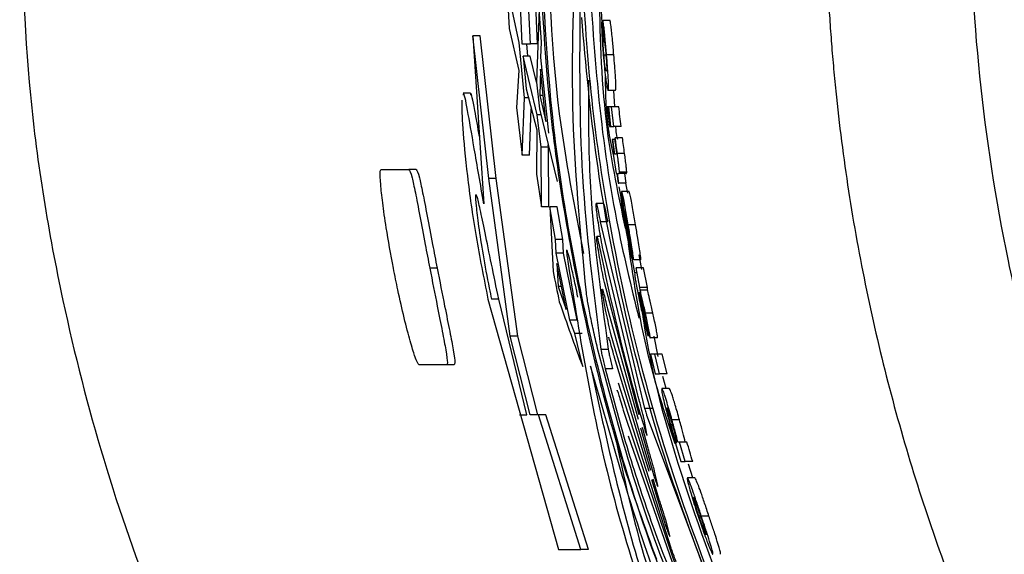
# Paper-space layout '1012-790 Hybird 2way' of a CAD drawing. Header units: millimetres. Extents: x 51 to 2966, y 67 to 3970.
# Tile 30 of 116: x 91 to 118, y 3291 to 3305. Entities that reach past the tile are written whole.
import ezdxf

# ---------------------------------------------------------------- set-up
doc = ezdxf.new("R2010")
doc.units = ezdxf.units.MM

psp = doc.layouts.new('1012-790 Hybird 2way')

# ---------------------------------------------------------------- linework, layer by layer
at = {"color": 7, "linetype": 'Continuous', "lineweight": 25}
for p, q in [((105.17, 3304.763), (105.01, 3308.145)), ((104.778, 3308.058), (104.936, 3304.763)), ((104.488, 3306.935), (104.584, 3305.18)), ((104.863, 3304.796), (104.593, 3306.053)), ((105.37, 3304.763), (105.309, 3306.056)), ((105.414, 3305.717), (105.341, 3303.698)), ((105.477, 3304.806), (105.414, 3305.717)), ((107.187, 3304.84), (107.136, 3305.673)), ((107.174, 3305.403), (107.209, 3304.862)), ((107.374, 3305.403), (107.174, 3305.403)), ((104.584, 3305.18), (104.85, 3304.025)), ((107.177, 3305.358), (107.144, 3305.358)), ((104.016, 3301.037), (103.58, 3304.979)), ((103.58, 3304.979), (103.881, 3300.331)), ((103.781, 3304.979), (103.58, 3304.979)), ((104.218, 3301.037), (103.781, 3304.979)), ((105.004, 3303.261), (104.863, 3304.796)), ((104.936, 3304.763), (105.17, 3304.763)), ((105.099, 3304.416), (105.067, 3304.763)), ((105.37, 3304.763), (105.17, 3304.763)), ((105.46, 3304.381), (105.477, 3304.806)), ((107.219, 3304.817), (107.186, 3304.817)), ((104.965, 3304.416), (105.049, 3303.512)), ((105.359, 3302.794), (104.965, 3304.416)), ((105.166, 3304.416), (104.965, 3304.416)), ((105.341, 3303.696), (105.166, 3304.416)), ((105.679, 3302.287), (105.46, 3304.381)), ((107.259, 3304.449), (107.203, 3304.449)), ((107.477, 3304.454), (107.276, 3304.454)), ((105.449, 3304.054), (105.433, 3303.332)), ((105.6, 3302.611), (105.449, 3304.054)), ((104.85, 3304.025), (104.781, 3302.999)), ((105.049, 3303.512), (105.348, 3302.378)), ((105.341, 3303.698), (105.418, 3302.961)), ((103.508, 3303.395), (103.306, 3303.395)), ((104.944, 3301.674), (105.004, 3303.261)), ((105.115, 3303.261), (105.004, 3303.261)), ((105.433, 3303.332), (105.6, 3302.611)), ((105.525, 3303.332), (105.433, 3303.332)), ((107.524, 3303.466), (107.323, 3303.466)), ((107.503, 3303.016), (107.475, 3303.466)), ((104.781, 3302.999), (104.944, 3301.674)), ((105.146, 3301.674), (105.194, 3302.961)), ((105.418, 3302.961), (105.913, 3300.947)), ((107.292, 3303.016), (107.354, 3302.476)), ((107.314, 3303.016), (107.292, 3303.016)), ((107.376, 3302.476), (107.314, 3303.016)), ((107.326, 3303.016), (107.314, 3303.016)), ((107.326, 3303.016), (107.389, 3302.476)), ((107.414, 3303.016), (107.326, 3303.016)), ((107.477, 3302.476), (107.414, 3303.016)), ((107.616, 3303.016), (107.414, 3303.016)), ((105.468, 3301.904), (105.359, 3302.794)), ((105.459, 3302.794), (105.359, 3302.794)), ((107.354, 3302.476), (107.376, 3302.476)), ((107.389, 3302.476), (107.376, 3302.476)), ((107.389, 3302.476), (107.477, 3302.476)), ((107.678, 3302.476), (107.477, 3302.476)), ((105.348, 3302.378), (105.338, 3301.157)), ((107.514, 3302.161), (107.502, 3302.113)), ((107.715, 3302.161), (107.514, 3302.161)), ((105.477, 3300.253), (105.468, 3301.904)), ((105.67, 3301.904), (105.468, 3301.904)), ((105.67, 3301.904), (105.663, 3301.965)), ((105.68, 3300.253), (105.67, 3301.904)), ((107.433, 3302.116), (107.486, 3301.71)), ((107.451, 3302.116), (107.433, 3302.116)), ((107.504, 3301.71), (107.451, 3302.116)), ((107.503, 3302.116), (107.451, 3302.116)), ((105.146, 3301.674), (104.944, 3301.674)), ((107.455, 3301.71), (107.544, 3301.17)), ((107.486, 3301.71), (107.455, 3301.71)), ((107.54, 3301.71), (107.504, 3301.71)), ((107.776, 3301.72), (107.575, 3301.72)), ((101.038, 3301.282), (101.805, 3301.282)), ((102.007, 3301.282), (101.805, 3301.282)), ((104.613, 3296.668), (104.016, 3301.037)), ((104.218, 3301.037), (104.016, 3301.037)), ((104.818, 3296.668), (104.218, 3301.037)), ((105.338, 3301.157), (105.477, 3300.253)), ((107.544, 3301.17), (107.562, 3301.17)), ((107.562, 3301.17), (107.601, 3300.9)), ((107.579, 3301.17), (107.618, 3301.17)), ((107.619, 3300.9), (107.579, 3301.17)), ((107.82, 3301.17), (107.618, 3301.17)), ((107.835, 3301.204), (107.633, 3301.204)), ((107.821, 3300.9), (107.781, 3301.17)), ((107.601, 3300.9), (107.619, 3300.9)), ((107.821, 3300.9), (107.619, 3300.9)), ((107.669, 3300.575), (107.627, 3300.803)), ((107.861, 3300.63), (107.811, 3300.9)), ((107.693, 3300.63), (107.665, 3300.63)), ((107.898, 3300.675), (107.696, 3300.675)), ((105.68, 3300.253), (105.477, 3300.253)), ((105.71, 3300.253), (105.798, 3298.462)), ((105.865, 3299.343), (105.71, 3300.253)), ((105.913, 3300.253), (105.71, 3300.253)), ((106.069, 3299.343), (105.913, 3300.253)), ((106.992, 3300.246), (106.991, 3300.265)), ((107.195, 3300.339), (106.992, 3300.339)), ((107.103, 3299.832), (108.33, 3294.67)), ((107.306, 3299.832), (107.103, 3299.832)), ((107.822, 3299.72), (107.807, 3299.72)), ((108.078, 3299.752), (107.875, 3299.752)), ((107.113, 3299.426), (107.008, 3299.426)), ((105.883, 3298.966), (105.865, 3299.343)), ((106.069, 3299.343), (105.865, 3299.343)), ((106.087, 3298.966), (106.069, 3299.343)), ((107.919, 3299.324), (108.023, 3298.783)), ((106.261, 3297.117), (105.883, 3298.966)), ((106.087, 3298.966), (105.883, 3298.966)), ((106.466, 3297.117), (106.087, 3298.966)), ((108.144, 3295.035), (107.183, 3299.049)), ((107.971, 3299.055), (107.954, 3299.055)), ((108.254, 3298.512), (108.178, 3298.923)), ((106.159, 3297.404), (105.898, 3298.68)), ((105.898, 3298.68), (105.937, 3298.042)), ((108.014, 3298.828), (107.977, 3298.828)), ((108.062, 3298.422), (107.988, 3298.828)), ((108.227, 3298.783), (108.023, 3298.783)), ((102.589, 3298.552), (102.385, 3298.552)), ((108.091, 3298.418), (108.063, 3298.423)), ((108.095, 3298.423), (108.063, 3298.423)), ((108.2, 3298.018), (108.092, 3298.558)), ((108.296, 3298.558), (108.092, 3298.558)), ((108.405, 3298.018), (108.296, 3298.558)), ((105.937, 3298.042), (106.159, 3297.404)), ((106.028, 3298.042), (105.937, 3298.042)), ((108.18, 3294.494), (107.219, 3298.155)), ((108.19, 3297.883), (108.186, 3297.883)), ((108.205, 3297.947), (108.2, 3298.018)), ((108.405, 3298.018), (108.2, 3298.018)), ((108.41, 3297.947), (108.205, 3297.947)), ((108.41, 3297.947), (108.405, 3298.018)), ((103.995, 3297.695), (105.944, 3290.763)), ((104.298, 3297.695), (104.093, 3297.695)), ((105.074, 3294.491), (104.295, 3297.695)), ((107.303, 3297.422), (108.15, 3294.375)), ((108.558, 3297.307), (108.353, 3297.307)), ((106.398, 3296.741), (106.261, 3297.117)), ((106.466, 3297.117), (106.261, 3297.117)), ((108.431, 3296.667), (108.322, 3297.162)), ((106.603, 3296.741), (106.398, 3296.741)), ((106.616, 3295.831), (106.398, 3296.741)), ((108.499, 3292.952), (107.406, 3296.702)), ((105.164, 3294.491), (104.613, 3296.668)), ((104.818, 3296.668), (104.613, 3296.668)), ((105.372, 3294.491), (104.818, 3296.668)), ((108.687, 3296.622), (108.481, 3296.622)), ((108.701, 3296.103), (108.596, 3296.667)), ((107.325, 3296.301), (107.119, 3296.301)), ((108.491, 3296.172), (108.625, 3295.631)), ((108.612, 3296.172), (108.491, 3296.172)), ((108.746, 3295.631), (108.612, 3296.172)), ((108.818, 3296.172), (108.612, 3296.172)), ((108.952, 3295.631), (108.818, 3296.172)), ((102.855, 3295.878), (102.088, 3295.878)), ((103.061, 3295.878), (102.855, 3295.878)), ((107.484, 3296.093), (108.448, 3292.937)), ((107.445, 3295.769), (107.238, 3295.769)), ((108.625, 3295.631), (108.746, 3295.631)), ((108.952, 3295.631), (108.746, 3295.631)), ((109.066, 3290.801), (107.605, 3295.373)), ((108.93, 3295.226), (108.833, 3295.553)), ((109.012, 3295.226), (108.805, 3295.226)), ((107.739, 3294.623), (109.274, 3290.044)), ((108.538, 3294.67), (108.33, 3294.67)), ((104.872, 3294.491), (105.074, 3294.491)), ((105.393, 3294.491), (105.164, 3294.491)), ((106.563, 3290.763), (105.393, 3294.491)), ((105.601, 3294.491), (105.393, 3294.491)), ((106.776, 3290.763), (105.601, 3294.491)), ((108.394, 3293.956), (108.314, 3294.371)), ((108.386, 3294.486), (110.185, 3289.675)), ((109.295, 3294.35), (109.087, 3294.35)), ((108.218, 3294.132), (108.586, 3292.807)), ((108.415, 3293.6), (108.272, 3294.145)), ((109.106, 3294.215), (109.051, 3294.215)), ((109.449, 3289.419), (107.882, 3293.903)), ((109.184, 3293.695), (109.331, 3293.2)), ((109.197, 3293.695), (109.184, 3293.695)), ((109.292, 3293.74), (109.248, 3293.74)), ((109.452, 3293.2), (109.292, 3293.74)), ((109.5, 3293.74), (109.292, 3293.74)), ((109.331, 3293.2), (109.452, 3293.2)), ((109.661, 3293.2), (109.452, 3293.2)), ((108.692, 3292.538), (108.604, 3292.936)), ((109.661, 3292.749), (109.548, 3293.13)), ((108.519, 3292.703), (108.909, 3291.426)), ((108.724, 3292.182), (108.568, 3292.717)), ((109.722, 3292.749), (109.512, 3292.749)), ((109.024, 3291.157), (108.933, 3291.518)), ((109.876, 3291.689), (109.828, 3291.689)), ((110.11, 3291.693), (109.899, 3291.693)), ((105.944, 3290.763), (106.563, 3290.763)), ((106.776, 3290.763), (106.563, 3290.763))]:
    psp.add_line(p, q, dxfattribs=at)
at = {"color": 8, "linetype": 'Continuous', "lineweight": 25}
for p, q in [((108.342, 3294.225), (108.295, 3294.225)), ((108.633, 3292.807), (108.586, 3292.807)), ((108.956, 3291.426), (108.909, 3291.426))]:
    psp.add_line(p, q, dxfattribs=at)
at = {"color": 7, "linetype": 'Continuous', "lineweight": 25}
for points, knots in [([(91.039, 3309.027), (91.096, 3307.13), (91.212, 3303.313), (92.078, 3298.04), (93.303, 3293.247), (94.809, 3288.914), (96.691, 3284.682), (99.376, 3279.833), (103.067, 3274.504), (106.505, 3271.008), (108.239, 3269.245)], [0, 0, 0, 0, 0.127758, 0.256927, 0.358798, 0.460669, 0.565498, 0.670329, 0.833667, 1, 1, 1, 1]), ([(105.38, 3309.027), (105.437, 3307.122), (105.551, 3303.291), (106.435, 3298.004), (107.484, 3293.723), (108.329, 3291.396), (108.655, 3290.496)], [0, 0, 0, 0, 0.302042, 0.607422, 0.848254, 1, 1, 1, 1]), ([(105.416, 3309.027), (105.483, 3306.954), (105.62, 3302.781), (106.754, 3296.505), (108.559, 3290.229), (110.421, 3286.224), (111.358, 3284.207)], [0, 0, 0, 0, 0.241426, 0.486024, 0.741136, 1, 1, 1, 1]), ([(105.616, 3309.027), (105.662, 3306.951), (105.736, 3303.563), (106.388, 3300.242), (106.64, 3298.956)], [0, 0, 0, 0, 0.613, 1, 1, 1, 1]), ([(113.332, 3309.027), (113.333, 3308.795), (113.335, 3308.331), (113.349, 3307.634), (113.371, 3306.937), (113.402, 3306.24), (113.443, 3305.543), (113.492, 3304.846), (113.55, 3304.15), (113.683, 3302.759), (113.95, 3300.681), (114.446, 3297.937), (115.082, 3295.224), (116.108, 3291.67), (117.723, 3287.334), (119.774, 3283.183), (121.665, 3279.989), (123.209, 3277.663), (124.869, 3275.42), (126.347, 3273.623), (127.585, 3272.229), (128.542, 3271.207), (129.521, 3270.209), (130.195, 3269.566), (130.532, 3269.245)], [0, 0, 0, 0, 0.01564, 0.031281, 0.046926, 0.062578, 0.078239, 0.093912, 0.109599, 0.125302, 0.187996, 0.250559, 0.312956, 0.375512, 0.499517, 0.623893, 0.686658, 0.749288, 0.811775, 0.874417, 0.905873, 0.937276, 0.968644, 1, 1, 1, 1]), ([(117.332, 3309.027), (117.332, 3307.295), (117.422, 3305.573), (117.773, 3302.15), (118.035, 3300.449), (118.56, 3297.914), (118.758, 3297.069), (119.195, 3295.397), (119.435, 3294.57), (120.212, 3292.114), (120.81, 3290.512), (122.166, 3287.376), (122.923, 3285.843), (124.18, 3283.595), (124.618, 3282.854), (125.536, 3281.39), (126.016, 3280.668), (127.504, 3278.547), (128.564, 3277.191), (130.817, 3274.59), (132.01, 3273.346), (133.272, 3272.159)], [0, 0, 0, 0, 0.125, 0.125, 0.25, 0.25, 0.3125, 0.3125, 0.375, 0.375, 0.5, 0.5, 0.625, 0.625, 0.6875, 0.6875, 0.75, 0.75, 0.875, 0.875, 1, 1, 1, 1]), ([(106.718, 3297.869), (106.552, 3299.594), (106.221, 3303.048), (106.388, 3306.503), (106.471, 3308.232)], [0, 0, 0, 0, 0.49967, 1, 1, 1, 1]), ([(106.575, 3307.011), (106.647, 3305.813), (106.793, 3303.406), (107.384, 3299.388), (108.379, 3295.008), (109.775, 3290.804), (111.283, 3287.2), (112.319, 3285.209), (112.84, 3284.207)], [0, 0, 0, 0, 0.1372122, 0.2755381, 0.4690885, 0.6682731, 0.8330948, 1, 1, 1, 1]), ([(106.775, 3307.011), (106.85, 3305.814), (107, 3303.411), (107.458, 3300.081), (107.951, 3298.062), (108.17, 3297.165)], [0, 0, 0, 0, 0.35549, 0.713876, 1, 1, 1, 1]), ([(107.802, 3299.654), (107.612, 3300.558), (107.166, 3302.679), (107.109, 3304.847), (107.076, 3306.091)], [0, 0, 0, 0, 0.426391, 1, 1, 1, 1]), ([(106.54, 3305.889), (106.528, 3304.291), (106.504, 3301.093), (106.914, 3297.899), (107.119, 3296.301)], [0, 0, 0, 0, 0.4997163, 1, 1, 1, 1]), ([(110.185, 3289.675), (109.707, 3290.951), (108.752, 3293.504), (107.695, 3297.553), (106.945, 3301.566), (106.707, 3304.177), (106.588, 3305.49)], [0, 0, 0, 0, 0.269026, 0.538111, 0.767736, 1, 1, 1, 1]), ([(107.276, 3304.454), (107.265, 3304.587), (107.246, 3304.811), (107.221, 3305.078), (107.198, 3305.277), (107.183, 3305.363), (107.175, 3305.397), (107.174, 3305.403)], [0, 0, 0, 0, 0.276044, 0.459592, 0.64276, 0.938176, 1, 1, 1, 1]), ([(107.477, 3304.454), (107.466, 3304.587), (107.447, 3304.811), (107.421, 3305.078), (107.398, 3305.277), (107.384, 3305.363), (107.376, 3305.397), (107.374, 3305.403)], [0, 0, 0, 0, 0.276039, 0.459596, 0.642763, 0.938176, 1, 1, 1, 1]), ([(107.144, 3305.358), (107.142, 3305.33), (107.141, 3305.297), (107.14, 3305.201), (107.142, 3305.137), (107.149, 3304.974), (107.154, 3304.875), (107.165, 3304.719), (107.168, 3304.666), (107.177, 3304.56), (107.181, 3304.506), (107.185, 3304.451)], [0, 0, 0, 0, 0.25, 0.25, 0.5, 0.5, 0.75, 0.75, 0.875, 0.875, 1, 1, 1, 1]), ([(107.209, 3304.862), (107.212, 3304.852), (107.218, 3304.83), (107.227, 3304.775), (107.238, 3304.685), (107.248, 3304.581), (107.255, 3304.503), (107.258, 3304.463)], [0, 0, 0, 0, 0.2526, 0.507003, 0.668108, 0.82977, 1, 1, 1, 1]), ([(107.203, 3304.449), (107.199, 3304.497), (107.195, 3304.544), (107.189, 3304.633), (107.187, 3304.674), (107.184, 3304.739), (107.184, 3304.763), (107.184, 3304.798), (107.185, 3304.809), (107.186, 3304.817)], [0, 0, 0, 0, 0.25, 0.25, 0.5, 0.5, 0.75, 0.75, 1, 1, 1, 1]), ([(107.185, 3304.451), (107.195, 3304.34), (107.215, 3304.117), (107.247, 3303.839), (107.278, 3303.62), (107.305, 3303.485), (107.317, 3303.473), (107.323, 3303.466)], [0, 0, 0, 0, 0.179585, 0.36104, 0.517394, 0.74237, 1, 1, 1, 1]), ([(107.269, 3304.007), (107.263, 3304.01), (107.254, 3304.014), (107.235, 3304.142), (107.221, 3304.251), (107.211, 3304.359), (107.205, 3304.427), (107.203, 3304.449)], [0, 0, 0, 0, 0.496862, 0.661414, 0.796516, 0.932418, 1, 1, 1, 1]), ([(107.258, 3304.463), (107.262, 3304.419), (107.269, 3304.329), (107.277, 3304.207), (107.282, 3304.1), (107.281, 3304.015), (107.274, 3304.01), (107.269, 3304.007)], [0, 0, 0, 0, 0.12406, 0.2494, 0.39208, 0.597448, 1, 1, 1, 1]), ([(107.323, 3303.466), (107.328, 3303.482), (107.337, 3303.507), (107.332, 3303.689), (107.321, 3303.893), (107.301, 3304.154), (107.285, 3304.349), (107.276, 3304.454)], [0, 0, 0, 0, 0.332242, 0.533248, 0.681277, 0.829857, 1, 1, 1, 1]), ([(107.524, 3303.466), (107.53, 3303.482), (107.538, 3303.507), (107.534, 3303.689), (107.522, 3303.893), (107.502, 3304.154), (107.486, 3304.349), (107.477, 3304.454)], [0, 0, 0, 0, 0.332231, 0.533236, 0.681266, 0.829846, 1, 1, 1, 1]), ([(107.466, 3301.688), (107.417, 3301.927), (107.272, 3302.641), (107.256, 3303.371), (107.246, 3303.856)], [0, 0, 0, 0, 0.334673, 1, 1, 1, 1]), ([(106.774, 3303.75), (106.773, 3302.865), (106.772, 3300.381), (107.108, 3297.899), (107.325, 3296.301)], [0, 0, 0, 0, 0.356108, 1, 1, 1, 1]), ([(103.881, 3300.331), (103.787, 3300.872), (103.6, 3301.955), (103.426, 3302.975), (103.327, 3303.45), (103.31, 3303.356), (103.306, 3303.339)], [0, 0, 0, 0, 0.310756, 0.621593, 0.930604, 1, 1, 1, 1]), ([(103.76, 3302.191), (103.716, 3302.449), (103.607, 3303.083), (103.528, 3303.448), (103.511, 3303.356), (103.508, 3303.339)], [0, 0, 0, 0, 0.359024, 0.882438, 1, 1, 1, 1]), ([(103.269, 3303.203), (103.273, 3302.978), (103.279, 3302.53), (103.409, 3301.159), (103.639, 3299.493), (103.879, 3298.282), (103.995, 3297.695)], [0, 0, 0, 0, 0.254414, 0.507894, 0.761131, 1, 1, 1, 1]), ([(107.585, 3302.116), (107.569, 3302.186), (107.543, 3302.305), (107.538, 3302.427), (107.536, 3302.476)], [0, 0, 0, 0, 0.5952566, 1, 1, 1, 1]), ([(107.575, 3301.72), (107.564, 3301.794), (107.549, 3301.907), (107.529, 3302.054), (107.519, 3302.125), (107.514, 3302.161)], [0, 0, 0, 0, 0.48805, 0.741868, 1, 1, 1, 1]), ([(107.776, 3301.72), (107.766, 3301.796), (107.756, 3301.872), (107.735, 3302.021), (107.725, 3302.091), (107.715, 3302.161)], [0, 0, 0, 0, 0.5, 0.5, 1, 1, 1, 1]), ([(107.502, 3302.113), (107.507, 3302.075), (107.516, 3302.018), (107.527, 3301.938), (107.532, 3301.897), (107.535, 3301.876)], [0, 0, 0, 0, 0.49475, 0.74527, 1, 1, 1, 1]), ([(107.535, 3301.876), (107.538, 3301.852), (107.543, 3301.815), (107.548, 3301.769), (107.55, 3301.744), (107.551, 3301.733), (107.551, 3301.729)], [0, 0, 0, 0, 0.370096, 0.59234, 0.814822, 1, 1, 1, 1]), ([(107.551, 3301.729), (107.551, 3301.724), (107.55, 3301.714), (107.546, 3301.713), (107.543, 3301.711), (107.541, 3301.711)], [0, 0, 0, 0, 0.286599, 0.570974, 1, 1, 1, 1]), ([(107.633, 3301.204), (107.632, 3301.226), (107.631, 3301.263), (107.618, 3301.384), (107.599, 3301.534), (107.584, 3301.651), (107.575, 3301.72)], [0, 0, 0, 0, 0.30184, 0.505466, 0.708876, 1, 1, 1, 1]), ([(107.835, 3301.204), (107.835, 3301.219), (107.834, 3301.237), (107.829, 3301.298), (107.825, 3301.337), (107.814, 3301.433), (107.807, 3301.488), (107.792, 3301.602), (107.784, 3301.661), (107.776, 3301.72)], [0, 0, 0, 0, 0.25, 0.25, 0.5, 0.5, 0.75, 0.75, 1, 1, 1, 1]), ([(101.378, 3298.552), (101.308, 3298.935), (101.186, 3299.593), (101.075, 3300.388), (101.015, 3300.948), (101.005, 3301.247), (101.027, 3301.27), (101.038, 3301.282)], [0, 0, 0, 0, 0.232483, 0.399391, 0.566239, 0.783164, 1, 1, 1, 1]), ([(101.805, 3301.282), (101.828, 3301.254), (101.865, 3301.211), (101.98, 3300.681), (102.105, 3300.027), (102.246, 3299.274), (102.342, 3298.773), (102.385, 3298.552)], [0, 0, 0, 0, 0.33628, 0.514693, 0.69392, 0.865371, 1, 1, 1, 1]), ([(102.007, 3301.282), (102.031, 3301.254), (102.067, 3301.211), (102.182, 3300.681), (102.308, 3300.027), (102.449, 3299.274), (102.546, 3298.773), (102.589, 3298.552)], [0, 0, 0, 0, 0.336263, 0.514679, 0.693904, 0.865357, 1, 1, 1, 1]), ([(107.618, 3301.17), (107.619, 3301.17), (107.623, 3301.171), (107.629, 3301.174), (107.631, 3301.192), (107.633, 3301.204)], [0, 0, 0, 0, 0.250235, 0.500535, 1, 1, 1, 1]), ([(107.82, 3301.17), (107.823, 3301.17), (107.826, 3301.171), (107.832, 3301.179), (107.834, 3301.184), (107.835, 3301.204)], [0, 0, 0, 0, 0.5, 0.5, 1, 1, 1, 1]), ([(104.295, 3297.695), (104.226, 3298.024), (104.088, 3298.684), (103.911, 3299.56), (103.775, 3300.217), (103.686, 3300.579), (103.646, 3300.611), (103.659, 3300.318), (103.727, 3299.738), (103.851, 3298.936), (103.985, 3298.213), (104.072, 3297.795), (104.093, 3297.695)], [0, 0, 0, 0, 0.110326, 0.220695, 0.329933, 0.43752, 0.543768, 0.64913, 0.754135, 0.859506, 0.966164, 1, 1, 1, 1]), ([(107.665, 3300.63), (107.667, 3300.591), (107.669, 3300.531), (107.692, 3300.337), (107.729, 3300.085), (107.765, 3299.866), (107.789, 3299.725), (107.792, 3299.707)], [0, 0, 0, 0, 0.304896, 0.483448, 0.662268, 0.958231, 1, 1, 1, 1]), ([(107.696, 3300.675), (107.694, 3300.673), (107.692, 3300.671), (107.691, 3300.643), (107.694, 3300.598), (107.7, 3300.545), (107.703, 3300.518)], [0, 0, 0, 0, 0.251068, 0.499537, 0.744526, 1, 1, 1, 1]), ([(107.875, 3299.752), (107.851, 3299.896), (107.81, 3300.13), (107.759, 3300.413), (107.724, 3300.588), (107.704, 3300.666), (107.698, 3300.672), (107.696, 3300.675)], [0, 0, 0, 0, 0.304095, 0.497863, 0.691618, 0.888478, 1, 1, 1, 1]), ([(107.703, 3300.518), (107.713, 3300.444), (107.729, 3300.317), (107.762, 3300.099), (107.782, 3299.968), (107.793, 3299.903)], [0, 0, 0, 0, 0.411277, 0.703743, 1, 1, 1, 1]), ([(108.078, 3299.752), (108.054, 3299.896), (108.013, 3300.13), (107.962, 3300.413), (107.927, 3300.588), (107.906, 3300.666), (107.9, 3300.672), (107.898, 3300.675)], [0, 0, 0, 0, 0.3040676, 0.4978553, 0.6916189, 0.8884836, 1, 1, 1, 1]), ([(106.991, 3300.265), (106.989, 3300.296), (106.986, 3300.358), (107.002, 3300.324), (107.032, 3300.197), (107.068, 3300.018), (107.094, 3299.881), (107.103, 3299.832)], [0, 0, 0, 0, 0.2184315, 0.4368386, 0.6558716, 0.8770993, 1, 1, 1, 1]), ([(107.183, 3299.049), (107.164, 3299.148), (107.125, 3299.348), (107.071, 3299.665), (107.027, 3299.949), (107.001, 3300.145), (106.995, 3300.219), (106.992, 3300.246)], [0, 0, 0, 0, 0.219482, 0.438995, 0.657313, 0.872541, 1, 1, 1, 1]), ([(107.195, 3300.331), (107.198, 3300.328), (107.206, 3300.322), (107.235, 3300.195), (107.271, 3300.018), (107.297, 3299.881), (107.306, 3299.832)], [0, 0, 0, 0, 0.232522, 0.53096, 0.832398, 1, 1, 1, 1]), ([(107.807, 3299.72), (107.799, 3299.767), (107.791, 3299.814), (107.776, 3299.905), (107.77, 3299.95), (107.759, 3300.027), (107.755, 3300.059), (107.75, 3300.107), (107.749, 3300.122), (107.748, 3300.134)], [0, 0, 0, 0, 0.25, 0.25, 0.5, 0.5, 0.75, 0.75, 1, 1, 1, 1]), ([(107.787, 3300.088), (107.786, 3300.1), (107.783, 3300.124), (107.783, 3300.133), (107.784, 3300.134), (107.784, 3300.134)], [0, 0, 0, 0, 0.431722, 0.825834, 1, 1, 1, 1]), ([(107.784, 3300.134), (107.786, 3300.13), (107.79, 3300.123), (107.802, 3300.064), (107.819, 3299.979), (107.838, 3299.872), (107.851, 3299.791), (107.858, 3299.753)], [0, 0, 0, 0, 0.20178, 0.380139, 0.539142, 0.783349, 1, 1, 1, 1]), ([(107.807, 3299.953), (107.805, 3299.966), (107.801, 3299.99), (107.796, 3300.025), (107.791, 3300.059), (107.789, 3300.078), (107.787, 3300.088)], [0, 0, 0, 0, 0.249214, 0.499025, 0.746441, 1, 1, 1, 1]), ([(107.954, 3299.055), (107.94, 3299.143), (107.91, 3299.326), (107.858, 3299.636), (107.824, 3299.847), (107.807, 3299.953)], [0, 0, 0, 0, 0.318231, 0.6581843, 1, 1, 1, 1]), ([(107.792, 3299.707), (107.815, 3299.577), (107.852, 3299.366), (107.905, 3299.099), (107.943, 3298.933), (107.968, 3298.841), (107.974, 3298.832), (107.977, 3298.828)], [0, 0, 0, 0, 0.295819, 0.48132, 0.667759, 0.8417, 1, 1, 1, 1]), ([(107.793, 3299.903), (107.806, 3299.82), (107.826, 3299.695), (107.854, 3299.528), (107.867, 3299.449), (107.873, 3299.41)], [0, 0, 0, 0, 0.498443, 0.748367, 1, 1, 1, 1]), ([(107.884, 3299.324), (107.883, 3299.326), (107.881, 3299.329), (107.872, 3299.366), (107.859, 3299.429), (107.836, 3299.551), (107.819, 3299.653), (107.807, 3299.72)], [0, 0, 0, 0, 0.113787, 0.228978, 0.376908, 0.590516, 1, 1, 1, 1]), ([(107.858, 3299.753), (107.868, 3299.694), (107.885, 3299.595), (107.904, 3299.473), (107.915, 3299.386), (107.919, 3299.343), (107.919, 3299.328), (107.919, 3299.324)], [0, 0, 0, 0, 0.272019, 0.453586, 0.635365, 0.899815, 1, 1, 1, 1]), ([(108.023, 3298.783), (108.02, 3298.825), (108.015, 3298.893), (107.98, 3299.13), (107.934, 3299.41), (107.897, 3299.627), (107.875, 3299.752)], [0, 0, 0, 0, 0.321287, 0.524102, 0.727275, 1, 1, 1, 1]), ([(108.227, 3298.783), (108.224, 3298.825), (108.219, 3298.893), (108.183, 3299.13), (108.137, 3299.41), (108.1, 3299.627), (108.078, 3299.752)], [0, 0, 0, 0, 0.321268, 0.524076, 0.727245, 1, 1, 1, 1]), ([(107.219, 3298.155), (107.198, 3298.255), (107.155, 3298.455), (107.095, 3298.773), (107.047, 3299.058), (107.014, 3299.279), (107.001, 3299.41), (107.006, 3299.441), (107.029, 3299.371), (107.067, 3299.206), (107.106, 3299.022), (107.131, 3298.903), (107.137, 3298.875)], [0, 0, 0, 0, 0.1105283, 0.2210711, 0.3309635, 0.4390526, 0.5452391, 0.6501975, 0.7549467, 0.8604757, 0.9674958, 1, 1, 1, 1]), ([(107.873, 3299.41), (107.875, 3299.398), (107.879, 3299.372), (107.883, 3299.34), (107.884, 3299.326), (107.884, 3299.324), (107.884, 3299.324)], [0, 0, 0, 0, 0.252094, 0.57588, 0.836538, 1, 1, 1, 1]), ([(109.174, 3293.692), (108.928, 3294.429), (108.324, 3296.233), (108.045, 3298.116), (107.88, 3299.229)], [0, 0, 0, 0, 0.408564, 1, 1, 1, 1]), ([(106.168, 3299.057), (106.17, 3299.02), (106.171, 3298.977), (106.183, 3298.885), (106.184, 3298.873)], [0, 0, 0, 0, 0.869566, 1, 1, 1, 1]), ([(106.486, 3297.748), (106.462, 3297.859), (106.402, 3298.142), (106.314, 3298.544), (106.236, 3298.879), (106.188, 3299.06), (106.18, 3299.054), (106.177, 3299.051)], [0, 0, 0, 0, 0.156113, 0.395472, 0.632731, 0.865853, 1, 1, 1, 1]), ([(106.184, 3298.873), (106.517, 3296.759), (107.184, 3292.522), (108.679, 3288.338), (109.428, 3286.242)], [0, 0, 0, 0, 0.498959, 1, 1, 1, 1]), ([(107.977, 3298.828), (107.979, 3298.831), (107.982, 3298.836), (107.977, 3298.901), (107.961, 3299.005), (107.954, 3299.055)], [0, 0, 0, 0, 0.251788, 0.642101, 1, 1, 1, 1]), ([(102.088, 3295.878), (102.06, 3295.909), (102.018, 3295.955), (101.849, 3296.504), (101.682, 3297.144), (101.515, 3297.868), (101.419, 3298.349), (101.378, 3298.552)], [0, 0, 0, 0, 0.349653, 0.526416, 0.70341, 0.874795, 1, 1, 1, 1]), ([(102.385, 3298.552), (102.456, 3298.191), (102.584, 3297.546), (102.738, 3296.773), (102.849, 3296.186), (102.883, 3295.913), (102.864, 3295.889), (102.855, 3295.878)], [0, 0, 0, 0, 0.22093, 0.394403, 0.567488, 0.807017, 1, 1, 1, 1]), ([(102.589, 3298.552), (102.66, 3298.191), (102.788, 3297.546), (102.944, 3296.773), (103.055, 3296.186), (103.089, 3295.913), (103.07, 3295.889), (103.061, 3295.878)], [0, 0, 0, 0, 0.220916, 0.394402, 0.5675, 0.806962, 1, 1, 1, 1]), ([(108.063, 3298.423), (108.058, 3298.422), (108.051, 3298.419), (108.056, 3298.349), (108.075, 3298.224), (108.109, 3298.037), (108.154, 3297.806), (108.191, 3297.635), (108.207, 3297.558)], [0, 0, 0, 0, 0.28295, 0.41146, 0.541158, 0.66, 0.84588, 1, 1, 1, 1]), ([(108.092, 3298.558), (108.096, 3298.53), (108.099, 3298.503), (108.102, 3298.463), (108.103, 3298.447), (108.1, 3298.421), (108.096, 3298.42), (108.091, 3298.418)], [0, 0, 0, 0, 0.25, 0.25, 0.5, 0.5, 1, 1, 1, 1]), ([(107.03, 3296.325), (106.989, 3296.497), (106.908, 3296.842), (106.809, 3297.321), (106.744, 3297.678), (106.726, 3297.812), (106.718, 3297.869)], [0, 0, 0, 0, 0.269195, 0.538553, 0.803245, 1, 1, 1, 1]), ([(107.406, 3296.702), (107.382, 3296.803), (107.334, 3297.004), (107.264, 3297.324), (107.207, 3297.61), (107.169, 3297.83), (107.152, 3297.959), (107.157, 3297.988), (107.182, 3297.916), (107.226, 3297.751), (107.27, 3297.568), (107.297, 3297.449), (107.303, 3297.422)], [0, 0, 0, 0, 0.111477, 0.222969, 0.333725, 0.442198, 0.548175, 0.652462, 0.756382, 0.861249, 0.968042, 1, 1, 1, 1]), ([(108.232, 3297.525), (108.22, 3297.578), (108.202, 3297.663), (108.181, 3297.771), (108.169, 3297.839), (108.163, 3297.888), (108.167, 3297.885), (108.17, 3297.883)], [0, 0, 0, 0, 0.25045, 0.396693, 0.543778, 0.645971, 1, 1, 1, 1]), ([(108.17, 3297.883), (108.189, 3297.799), (108.217, 3297.673), (108.256, 3297.496), (108.276, 3297.407), (108.286, 3297.363)], [0, 0, 0, 0, 0.495879, 0.747805, 1, 1, 1, 1]), ([(108.186, 3297.883), (108.197, 3297.83), (108.215, 3297.752), (108.238, 3297.645), (108.25, 3297.591), (108.256, 3297.564)], [0, 0, 0, 0, 0.499126, 0.749568, 1, 1, 1, 1]), ([(108.302, 3297.46), (108.291, 3297.508), (108.27, 3297.605), (108.242, 3297.725), (108.218, 3297.823), (108.199, 3297.884), (108.194, 3297.883), (108.19, 3297.883)], [0, 0, 0, 0, 0.16902, 0.3380281, 0.4946592, 0.6524698, 1, 1, 1, 1]), ([(108.353, 3297.307), (108.339, 3297.368), (108.326, 3297.43), (108.299, 3297.548), (108.286, 3297.607), (108.26, 3297.718), (108.249, 3297.768), (108.226, 3297.863), (108.215, 3297.906), (108.205, 3297.947)], [0, 0, 0, 0, 0.25, 0.25, 0.5, 0.5, 0.75, 0.75, 1, 1, 1, 1]), ([(108.558, 3297.307), (108.532, 3297.421), (108.485, 3297.635), (108.437, 3297.838), (108.415, 3297.925), (108.41, 3297.947)], [0, 0, 0, 0, 0.464028, 0.86709, 1, 1, 1, 1]), ([(108.207, 3297.558), (108.235, 3297.428), (108.28, 3297.223), (108.342, 3296.968), (108.389, 3296.791), (108.415, 3296.709), (108.428, 3296.674), (108.431, 3296.667)], [0, 0, 0, 0, 0.308022, 0.48607, 0.664507, 0.933488, 1, 1, 1, 1]), ([(108.322, 3297.162), (108.315, 3297.184), (108.304, 3297.215), (108.28, 3297.31), (108.256, 3297.412), (108.24, 3297.485), (108.232, 3297.525)], [0, 0, 0, 0, 0.389393, 0.580625, 0.772281, 1, 1, 1, 1]), ([(108.256, 3297.564), (108.269, 3297.508), (108.288, 3297.423), (108.314, 3297.312), (108.326, 3297.263), (108.332, 3297.239)], [0, 0, 0, 0, 0.491518, 0.742028, 1, 1, 1, 1]), ([(108.286, 3297.363), (108.312, 3297.253), (108.354, 3297.069), (108.411, 3296.837), (108.449, 3296.7), (108.472, 3296.63), (108.478, 3296.625), (108.481, 3296.622)], [0, 0, 0, 0, 0.286191, 0.475836, 0.666535, 0.845712, 1, 1, 1, 1]), ([(108.356, 3297.162), (108.356, 3297.166), (108.358, 3297.173), (108.347, 3297.236), (108.332, 3297.316), (108.315, 3297.398), (108.305, 3297.446), (108.302, 3297.46)], [0, 0, 0, 0, 0.266596, 0.485755, 0.704703, 0.911001, 1, 1, 1, 1]), ([(108.332, 3297.239), (108.338, 3297.217), (108.349, 3297.174), (108.354, 3297.164), (108.356, 3297.163), (108.356, 3297.162)], [0, 0, 0, 0, 0.4813066, 0.9268262, 1, 1, 1, 1]), ([(108.481, 3296.622), (108.483, 3296.629), (108.486, 3296.641), (108.467, 3296.76), (108.434, 3296.925), (108.394, 3297.118), (108.365, 3297.249), (108.353, 3297.307)], [0, 0, 0, 0, 0.25835, 0.454547, 0.651092, 0.845593, 1, 1, 1, 1]), ([(108.687, 3296.622), (108.689, 3296.629), (108.692, 3296.641), (108.672, 3296.76), (108.64, 3296.925), (108.599, 3297.118), (108.57, 3297.249), (108.558, 3297.307)], [0, 0, 0, 0, 0.258274, 0.454442, 0.650962, 0.845454, 1, 1, 1, 1]), ([(117.022, 3277.459), (116.617, 3277.999), (115.301, 3279.753), (113.465, 3282.989), (111.419, 3287.113), (109.786, 3291.461), (108.693, 3294.839), (108.357, 3296.786), (108.287, 3297.193)], [0, 0, 0, 0, 0.092944, 0.302443, 0.51194, 0.727518, 0.943098, 1, 1, 1, 1]), ([(107.326, 3296.636), (107.326, 3296.638), (107.327, 3296.652), (107.351, 3296.58), (107.397, 3296.421), (107.446, 3296.237), (107.477, 3296.12), (107.484, 3296.093)], [0, 0, 0, 0, 0.067176, 0.345685, 0.627239, 0.915185, 1, 1, 1, 1]), ([(110.328, 3286.895), (109.941, 3287.761), (109.155, 3289.52), (107.994, 3292.705), (107.366, 3295.061), (107.03, 3296.325)], [0, 0, 0, 0, 0.310446, 0.630236, 1, 1, 1, 1]), ([(107.119, 3296.301), (107.123, 3296.275), (107.132, 3296.224), (107.161, 3296.091), (107.197, 3295.934), (107.225, 3295.824), (107.238, 3295.769)], [0, 0, 0, 0, 0.248015, 0.495874, 0.74827, 1, 1, 1, 1]), ([(107.325, 3296.301), (107.329, 3296.275), (107.338, 3296.224), (107.367, 3296.091), (107.403, 3295.934), (107.431, 3295.824), (107.445, 3295.769)], [0, 0, 0, 0, 0.247986, 0.495792, 0.748182, 1, 1, 1, 1]), ([(117.849, 3274.038), (116.627, 3275.608), (114.168, 3278.767), (111.131, 3284.063), (108.563, 3289.749), (107.414, 3293.803), (106.836, 3295.844)], [0, 0, 0, 0, 0.242147, 0.487227, 0.741904, 1, 1, 1, 1]), ([(106.836, 3295.844), (107.226, 3294.018), (108.007, 3290.359), (109.428, 3286.749), (110.14, 3284.941)], [0, 0, 0, 0, 0.499168, 1, 1, 1, 1]), ([(107.238, 3295.769), (107.432, 3295.048), (107.819, 3293.607), (108.69, 3290.943), (109.406, 3289.216), (109.871, 3288.094)], [0, 0, 0, 0, 0.259592, 0.519261, 1, 1, 1, 1]), ([(107.565, 3295.165), (107.566, 3295.168), (107.567, 3295.181), (107.594, 3295.107), (107.644, 3294.948), (107.698, 3294.765), (107.732, 3294.649), (107.739, 3294.623)], [0, 0, 0, 0, 0.074341, 0.350192, 0.629713, 0.917117, 1, 1, 1, 1]), ([(108.805, 3295.226), (108.8, 3295.212), (108.793, 3295.191), (108.841, 3294.955), (108.895, 3294.73), (108.951, 3294.512), (108.984, 3294.392), (108.996, 3294.349)], [0, 0, 0, 0, 0.406073, 0.59581, 0.785937, 0.922005, 1, 1, 1, 1]), ([(109.087, 3294.35), (109.063, 3294.436), (109.015, 3294.609), (108.942, 3294.857), (108.879, 3295.062), (108.827, 3295.205), (108.813, 3295.218), (108.805, 3295.226)], [0, 0, 0, 0, 0.148324, 0.297406, 0.5009, 0.701593, 1, 1, 1, 1]), ([(109.295, 3294.35), (109.275, 3294.422), (109.255, 3294.494), (109.215, 3294.631), (109.196, 3294.697), (109.161, 3294.815), (109.145, 3294.869), (109.115, 3294.965), (109.102, 3295.008), (109.066, 3295.117), (109.049, 3295.161), (109.025, 3295.216), (109.018, 3295.224), (109.012, 3295.226)], [0, 0, 0, 0, 0.125, 0.125, 0.25, 0.25, 0.375, 0.375, 0.5, 0.5, 0.75, 0.75, 1, 1, 1, 1]), ([(108.314, 3294.371), (108.309, 3294.396), (108.298, 3294.447), (108.266, 3294.578), (108.226, 3294.734), (108.183, 3294.895), (108.156, 3294.992), (108.144, 3295.035)], [0, 0, 0, 0, 0.203081, 0.405966, 0.613838, 0.828724, 1, 1, 1, 1]), ([(108.33, 3294.67), (108.345, 3294.621), (108.365, 3294.551), (108.381, 3294.501), (108.386, 3294.486)], [0, 0, 0, 0, 0.703798, 1, 1, 1, 1]), ([(108.948, 3294.686), (108.946, 3294.683), (108.941, 3294.678), (108.949, 3294.623), (108.973, 3294.512), (109.006, 3294.377), (109.036, 3294.268), (109.051, 3294.215)], [0, 0, 0, 0, 0.249827, 0.501402, 0.670826, 0.841262, 1, 1, 1, 1]), ([(109.103, 3294.225), (109.091, 3294.269), (109.065, 3294.359), (109.028, 3294.484), (108.992, 3294.597), (108.962, 3294.676), (108.954, 3294.682), (108.948, 3294.686)], [0, 0, 0, 0, 0.1328271, 0.266685, 0.4361808, 0.6553564, 1, 1, 1, 1]), ([(108.295, 3294.225), (108.31, 3294.175), (108.34, 3294.075), (108.376, 3293.967), (108.388, 3293.94), (108.394, 3293.926)], [0, 0, 0, 0, 0.336186, 0.672741, 1, 1, 1, 1]), ([(108.996, 3294.349), (109.026, 3294.244), (109.082, 3294.048), (109.152, 3293.824), (109.183, 3293.735), (109.197, 3293.695)], [0, 0, 0, 0, 0.390678, 0.725512, 1, 1, 1, 1]), ([(109.248, 3293.74), (109.228, 3293.819), (109.199, 3293.937), (109.139, 3294.163), (109.105, 3294.286), (109.087, 3294.35)], [0, 0, 0, 0, 0.495574, 0.736779, 1, 1, 1, 1]), ([(109.215, 3293.732), (109.218, 3293.732), (109.22, 3293.737), (109.219, 3293.762), (109.216, 3293.783), (109.204, 3293.839), (109.199, 3293.862), (109.185, 3293.917), (109.178, 3293.948), (109.16, 3294.017), (109.15, 3294.055), (109.128, 3294.138), (109.115, 3294.181), (109.103, 3294.225)], [0, 0, 0, 0, 0.25, 0.25, 0.5, 0.5, 0.625, 0.625, 0.75, 0.75, 0.875, 0.875, 1, 1, 1, 1]), ([(109.456, 3293.74), (109.437, 3293.819), (109.407, 3293.937), (109.347, 3294.163), (109.313, 3294.286), (109.295, 3294.35)], [0, 0, 0, 0, 0.495475, 0.73674, 1, 1, 1, 1]), ([(107.493, 3294), (107.752, 3292.79), (108.258, 3290.421), (109.181, 3288.084), (109.633, 3286.941)], [0, 0, 0, 0, 0.510931, 1, 1, 1, 1]), ([(108.395, 3293.929), (108.397, 3293.928), (108.399, 3293.926), (108.396, 3293.946), (108.394, 3293.956)], [0, 0, 0, 0, 0.539116, 1, 1, 1, 1]), ([(109.051, 3294.215), (109.065, 3294.166), (109.093, 3294.067), (109.136, 3293.929), (109.175, 3293.811), (109.203, 3293.742), (109.211, 3293.735), (109.215, 3293.732)], [0, 0, 0, 0, 0.151267, 0.303738, 0.491095, 0.725152, 1, 1, 1, 1]), ([(108.604, 3292.936), (108.598, 3292.961), (108.587, 3293.011), (108.551, 3293.141), (108.506, 3293.297), (108.458, 3293.459), (108.428, 3293.556), (108.415, 3293.6)], [0, 0, 0, 0, 0.201883, 0.403511, 0.611199, 0.827363, 1, 1, 1, 1]), ([(108.586, 3292.807), (108.602, 3292.757), (108.636, 3292.657), (108.675, 3292.549), (108.687, 3292.522), (108.693, 3292.509)], [0, 0, 0, 0, 0.336841, 0.674159, 1, 1, 1, 1]), ([(109.512, 3292.749), (109.511, 3292.735), (109.508, 3292.705), (109.565, 3292.477), (109.649, 3292.189), (109.73, 3291.928), (109.786, 3291.76), (109.809, 3291.69)], [0, 0, 0, 0, 0.2758639, 0.5537627, 0.7188434, 0.8838912, 1, 1, 1, 1]), ([(109.899, 3291.693), (109.859, 3291.813), (109.777, 3292.056), (109.672, 3292.362), (109.586, 3292.598), (109.531, 3292.732), (109.518, 3292.744), (109.512, 3292.749)], [0, 0, 0, 0, 0.197249, 0.396131, 0.577609, 0.830744, 1, 1, 1, 1]), ([(110.11, 3291.693), (110.069, 3291.813), (109.988, 3292.056), (109.882, 3292.363), (109.796, 3292.598), (109.741, 3292.732), (109.727, 3292.745), (109.722, 3292.749)], [0, 0, 0, 0, 0.19737, 0.396378, 0.577903, 0.831074, 1, 1, 1, 1]), ([(108.695, 3292.511), (108.696, 3292.51), (108.699, 3292.508), (108.694, 3292.529), (108.692, 3292.538)], [0, 0, 0, 0, 0.544031, 1, 1, 1, 1]), ([(108.933, 3291.518), (108.926, 3291.543), (108.913, 3291.593), (108.873, 3291.723), (108.824, 3291.879), (108.771, 3292.04), (108.738, 3292.138), (108.724, 3292.182)], [0, 0, 0, 0, 0.2005866, 0.4008869, 0.6084087, 0.8259692, 1, 1, 1, 1]), ([(109.684, 3292.209), (109.681, 3292.201), (109.678, 3292.19), (109.712, 3292.058), (109.751, 3291.927), (109.793, 3291.795), (109.818, 3291.719), (109.828, 3291.689)], [0, 0, 0, 0, 0.393944, 0.581242, 0.768754, 0.909784, 1, 1, 1, 1]), ([(109.879, 3291.696), (109.862, 3291.748), (109.827, 3291.852), (109.775, 3291.998), (109.728, 3292.126), (109.696, 3292.199), (109.688, 3292.206), (109.684, 3292.209)], [0, 0, 0, 0, 0.15468, 0.310126, 0.507243, 0.746191, 1, 1, 1, 1]), ([(109.809, 3291.69), (109.858, 3291.545), (109.951, 3291.272), (110.068, 3290.959), (110.151, 3290.756), (110.201, 3290.647), (110.213, 3290.637), (110.217, 3290.633)], [0, 0, 0, 0, 0.2403136, 0.4527118, 0.6340093, 0.8533442, 1, 1, 1, 1]), ([(109.828, 3291.689), (109.846, 3291.636), (109.882, 3291.53), (109.935, 3291.382), (109.985, 3291.253), (110.017, 3291.183), (110.025, 3291.176), (110.029, 3291.173)], [0, 0, 0, 0, 0.158158, 0.317123, 0.518402, 0.762353, 1, 1, 1, 1]), ([(110.029, 3291.173), (110.032, 3291.174), (110.033, 3291.18), (110.028, 3291.211), (110.022, 3291.239), (109.997, 3291.326), (109.979, 3291.385), (109.945, 3291.493), (109.933, 3291.531), (109.907, 3291.612), (109.893, 3291.654), (109.879, 3291.696)], [0, 0, 0, 0, 0.25, 0.25, 0.5, 0.5, 0.75, 0.75, 0.875, 0.875, 1, 1, 1, 1]), ([(110.217, 3290.633), (110.22, 3290.648), (110.224, 3290.671), (110.153, 3290.915), (110.065, 3291.19), (109.974, 3291.468), (109.917, 3291.637), (109.899, 3291.693)], [0, 0, 0, 0, 0.348839, 0.537814, 0.726893, 0.910071, 1, 1, 1, 1]), ([(110.43, 3290.633), (110.433, 3290.648), (110.437, 3290.671), (110.365, 3290.915), (110.277, 3291.19), (110.185, 3291.468), (110.129, 3291.637), (110.11, 3291.693)], [0, 0, 0, 0, 0.348784, 0.537743, 0.726803, 0.91001, 1, 1, 1, 1]), ([(108.909, 3291.426), (108.927, 3291.376), (108.964, 3291.275), (109.006, 3291.167), (109.019, 3291.14), (109.025, 3291.127)], [0, 0, 0, 0, 0.337562, 0.67567, 1, 1, 1, 1]), ([(109.027, 3291.13), (109.028, 3291.129), (109.031, 3291.127), (109.026, 3291.148), (109.024, 3291.157)], [0, 0, 0, 0, 0.549386, 1, 1, 1, 1]), ([(109.295, 3290.137), (109.287, 3290.162), (109.272, 3290.212), (109.229, 3290.341), (109.175, 3290.496), (109.118, 3290.658), (109.082, 3290.757), (109.066, 3290.801)], [0, 0, 0, 0, 0.1992181, 0.3981454, 0.6055086, 0.8246047, 1, 1, 1, 1])]:
    psp.add_open_spline(points, degree=3, knots=knots, dxfattribs=at)
for points in [[(107.186, 3304.817), (107.171, 3304.997), (107.157, 3305.177), (107.144, 3305.358)], [(107.678, 3302.476), (107.657, 3302.656), (107.636, 3302.836), (107.616, 3303.016)], [(107.748, 3300.134), (107.72, 3300.299), (107.692, 3300.464), (107.665, 3300.63)], [(107.137, 3298.875), (107.455, 3297.311), (107.841, 3295.76), (108.295, 3294.225)], [(105.798, 3298.462), (105.853, 3298.182), (105.91, 3297.902), (105.97, 3297.622)], [(105.97, 3297.622), (106.175, 3297.025), (106.39, 3296.427), (106.616, 3295.831)], [(109.661, 3293.2), (109.607, 3293.38), (109.553, 3293.56), (109.5, 3293.74)]]:
    psp.add_open_spline(points, degree=3, dxfattribs=at)

doc.saveas('drawing.dxf')
